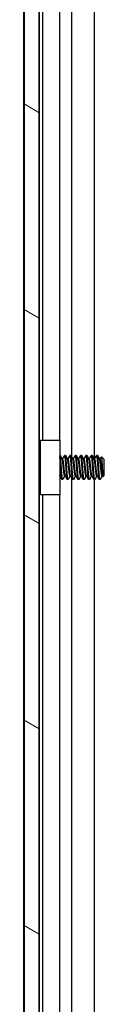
# Model space of a CAD drawing. Header units: millimetres. Extents: x 64 to 1798, y 64 to 1375.
# Tile 45 of 75: x 942 to 952, y 669 to 786. Entities that reach past the tile are written whole.
import ezdxf

# ---------------------------------------------------------------- set-up
doc = ezdxf.new("R2010")
doc.units = ezdxf.units.MM
doc.header["$LTSCALE"] = 6.666667
doc.layers.add('Hatch (ANSI)', color=7, linetype='Continuous', lineweight=18)
doc.layers.add('Visible (ANSI)', color=7, linetype='Continuous', lineweight=25)

msp = doc.modelspace()

# ---------------------------------------------------------------- hatches: boundary and pattern name
at = {"layer": 'Hatch (ANSI)'}
h = msp.add_hatch(dxfattribs=at)
h.set_pattern_fill('ANSI31', color=256, scale=169.333333, angle=105, style=0)
h.set_pattern_definition([(150, (0, 0), (-10.58333, -18.33087), [])])
h.paths.add_polyline_path([(942.4725, 460.1469), (944.2759, 460.1469), (944.2759, 1004.7483), (942.4725, 1004.7483)])

# ---------------------------------------------------------------- linework, layer by layer
at = {"layer": 'Visible (ANSI)'}
for p, q in [((942.4725, 1004.7483), (942.4725, 460.1469)), ((944.2759, 460.1469), (944.2759, 1004.7483)), ((942.4594, 469.5576), (942.4594, 995.3376)), ((944.2884, 908.9393), (944.2884, 733.7581)), ((948.1053, 909.1011), (948.1053, 733.7457)), ((950.812, 908.8252), (950.812, 733.449)), ((944.6694, 906.9976), (944.6694, 735.6976)), ((946.7014, 906.9976), (946.7014, 735.6976)), ((944.4194, 735.6976), (946.7194, 735.6976)), ((944.4194, 729.1976), (944.4194, 735.6976)), ((946.7194, 735.6976), (946.7194, 729.1976)), ((944.4194, 733.6249), (944.2911, 733.7532)), ((946.7587, 733.87), (946.7194, 733.87)), ((947.3937, 733.87), (947.3144, 733.87)), ((948.0287, 733.87), (947.9494, 733.87)), ((948.6637, 733.87), (948.5844, 733.87)), ((949.2987, 733.87), (949.2194, 733.87)), ((949.9337, 733.87), (949.8544, 733.87)), ((950.5687, 733.87), (950.4894, 733.87)), ((951.2037, 733.87), (951.1244, 733.87)), ((951.9975, 733.3938), (951.6744, 733.7168)), ((947.0762, 733.4404), (947.0068, 733.4404)), ((947.7112, 733.4404), (947.6418, 733.4404)), ((948.3462, 733.4404), (948.2768, 733.4404)), ((948.9812, 733.4404), (948.9118, 733.4404)), ((949.6162, 733.4404), (949.5468, 733.4404)), ((950.2512, 733.4404), (950.1818, 733.4404)), ((950.8862, 733.4404), (950.8168, 733.4404)), ((951.5212, 733.4404), (951.4518, 733.4404)), ((951.9975, 731.5015), (951.9975, 733.3938)), ((944.351, 731.2019), (944.2759, 731.1268)), ((944.2884, 731.1393), (944.2884, 555.9581)), ((946.7488, 731.4548), (946.7194, 731.4548)), ((947.3838, 731.4548), (947.3144, 731.4548)), ((948.0188, 731.4548), (947.9494, 731.4548)), ((948.1053, 731.3011), (948.1053, 555.9457)), ((948.6538, 731.4548), (948.5844, 731.4548)), ((949.2888, 731.4548), (949.2194, 731.4548)), ((949.9238, 731.4548), (949.8544, 731.4548)), ((950.5588, 731.4548), (950.4894, 731.4548)), ((951.1938, 731.4548), (951.1244, 731.4548)), ((951.8288, 731.4548), (951.7594, 731.4548)), ((951.9975, 731.5015), (951.8787, 731.3827)), ((947.0762, 731.0252), (946.9969, 731.0252)), ((947.7112, 731.0252), (947.6319, 731.0252)), ((948.3462, 731.0252), (948.2669, 731.0252)), ((948.9812, 731.0252), (948.9019, 731.0252)), ((949.6162, 731.0252), (949.5369, 731.0252)), ((950.2512, 731.0252), (950.1719, 731.0252)), ((950.8862, 731.0252), (950.8069, 731.0252)), ((950.812, 731.0252), (950.812, 555.649)), ((951.5212, 731.0252), (951.4419, 731.0252)), ((946.7194, 729.1976), (944.4194, 729.1976)), ((944.6694, 729.1976), (944.6694, 557.8976)), ((946.7014, 729.1976), (946.7014, 557.8976))]:
    msp.add_line(p, q, dxfattribs=at)
msp.add_ellipse((946.816, 732.4476), major_axis=(0, -0.343), ratio=0.10685664, start_param=0.4127074, end_param=2.72888525, dxfattribs=at)
for points in [[(944.2759, 733.7804), (944.2868, 733.761), (944.2976, 733.7416), (944.3085, 733.7222)], [(946.7727, 733.8576), (946.8537, 733.7127), (946.9349, 733.5678), (947.0165, 733.4232)], [(947.0663, 733.4404), (947.1446, 733.5793), (947.2226, 733.7184), (947.3004, 733.8576)], [(947.4077, 733.8576), (947.4887, 733.7127), (947.5699, 733.5678), (947.6515, 733.4232)], [(947.7013, 733.4404), (947.7796, 733.5793), (947.8576, 733.7184), (947.9354, 733.8576)], [(948.0427, 733.8576), (948.1237, 733.7127), (948.2049, 733.5678), (948.2865, 733.4232)], [(948.3363, 733.4404), (948.4146, 733.5793), (948.4926, 733.7184), (948.5704, 733.8576)], [(948.6777, 733.8576), (948.7587, 733.7127), (948.8399, 733.5678), (948.9215, 733.4232)], [(948.9713, 733.4404), (949.0496, 733.5793), (949.1276, 733.7184), (949.2054, 733.8576)], [(949.3127, 733.8576), (949.3937, 733.7127), (949.4749, 733.5678), (949.5565, 733.4232)], [(949.6063, 733.4404), (949.6846, 733.5793), (949.7626, 733.7184), (949.8404, 733.8576)], [(949.9477, 733.8576), (950.0287, 733.7127), (950.1099, 733.5678), (950.1915, 733.4232)], [(950.2413, 733.4404), (950.3196, 733.5793), (950.3976, 733.7184), (950.4754, 733.8576)], [(950.5827, 733.8576), (950.6637, 733.7127), (950.7449, 733.5678), (950.8265, 733.4232)], [(950.8763, 733.4404), (950.9546, 733.5793), (951.0326, 733.7184), (951.1104, 733.8576)], [(951.2177, 733.8576), (951.2987, 733.7127), (951.3799, 733.5678), (951.4615, 733.4232)], [(951.5113, 733.4404), (951.5625, 733.5312), (951.6135, 733.6221), (951.6645, 733.713)], [(944.4194, 731.0797), (944.3949, 731.1234), (944.3704, 731.1671), (944.3459, 731.2109)], [(946.9829, 731.0376), (946.9019, 731.1826), (946.8207, 731.3274), (946.7391, 731.4721)], [(947.3243, 731.4548), (947.246, 731.3159), (947.168, 731.1768), (947.0902, 731.0376)], [(947.6179, 731.0376), (947.5369, 731.1826), (947.4557, 731.3274), (947.3741, 731.4721)], [(947.9593, 731.4548), (947.881, 731.3159), (947.803, 731.1768), (947.7252, 731.0376)], [(948.2529, 731.0376), (948.1719, 731.1826), (948.0907, 731.3274), (948.0091, 731.4721)], [(948.5943, 731.4548), (948.516, 731.3159), (948.438, 731.1768), (948.3602, 731.0376)], [(948.8879, 731.0376), (948.8069, 731.1826), (948.7257, 731.3274), (948.6441, 731.4721)], [(949.2293, 731.4548), (949.151, 731.3159), (949.073, 731.1768), (948.9952, 731.0376)], [(949.5229, 731.0376), (949.4419, 731.1826), (949.3607, 731.3274), (949.2791, 731.4721)], [(949.8643, 731.4548), (949.786, 731.3159), (949.708, 731.1768), (949.6302, 731.0376)], [(950.1579, 731.0376), (950.0769, 731.1826), (949.9957, 731.3274), (949.9141, 731.4721)], [(950.4993, 731.4548), (950.421, 731.3159), (950.343, 731.1768), (950.2652, 731.0376)], [(950.7929, 731.0376), (950.7119, 731.1826), (950.6307, 731.3274), (950.5491, 731.4721)], [(951.1343, 731.4548), (951.056, 731.3159), (950.978, 731.1768), (950.9002, 731.0376)], [(951.4279, 731.0376), (951.3469, 731.1826), (951.2657, 731.3274), (951.1841, 731.4721)], [(951.7693, 731.4548), (951.697, 731.3267), (951.6251, 731.1983), (951.5533, 731.0699)], [(951.867, 731.387), (951.851, 731.4154), (951.8351, 731.4437), (951.8191, 731.4721)], [(951.5533, 731.0699), (951.5426, 731.0508), (951.5319, 731.0358), (951.5212, 731.0252)]]:
    msp.add_open_spline(points, degree=3, dxfattribs=at)
for points, weights in [([(944.3775, 732.4476), (944.3273, 733.2261), (944.2759, 733.6457)], [1, 0.872099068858, 0.988403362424]), ([(944.2981, 732.4476), (944.2876, 732.6115), (944.2759, 732.771)], [1, 0.97005869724, 0.95350025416]), ([(944.4194, 731.8685), (944.397, 732.1449), (944.3775, 732.4476)], [0.935553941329, 0.946059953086, 1]), ([(946.7391, 731.4721), (946.729, 731.49), (946.7194, 731.526)], [0.941196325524, 0.949861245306, 0.967700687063])]:
    msp.add_rational_spline(points, weights, degree=2, dxfattribs=at)
for points, knots in [([(944.4194, 733.3856), (944.3892, 733.5074), (944.3658, 733.5872), (944.3339, 733.6713), (944.3212, 733.6995), (944.3085, 733.7222)], [-0.0742172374, -0.0742172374, -0.0742172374, -0.0742172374, -0.0413165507, -0.0413165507, -0.0196607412, -0.0196607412, -0.0196607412, -0.0196607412]), ([(951.6645, 733.713), (951.6663, 733.7163), (951.6682, 733.7182), (951.6789, 733.7204), (951.6878, 733.6897), (951.7031, 733.5802), (951.7107, 733.5), (951.7288, 733.259), (951.7371, 733.1355), (951.7508, 732.9156), (951.756, 732.8277), (951.7677, 732.6207), (951.7729, 732.5207), (951.7766, 732.4476)], [-0.15822158, -0.15822158, -0.15822158, -0.15822158, -0.148477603, -0.148477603, -0.102508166, -0.102508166, -0.066538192, -0.066538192, -0.038974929, -0.038974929, -0.021985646, -0.021985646, -0.000001, -0.000001, -0.000001, -0.000001]), ([(946.7194, 732.9977), (946.7338, 732.9788), (946.7471, 732.9592), (946.7754, 732.9115), (946.7896, 732.8827), (946.8136, 732.8231), (946.8233, 732.7921), (946.8307, 732.7618)], [0.0124956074, 0.0124956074, 0.0124956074, 0.0124956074, 0.0195994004, 0.0195994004, 0.029259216, 0.029259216, 0.0392505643, 0.0392505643, 0.0392505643, 0.0392505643]), ([(951.7766, 732.4476), (951.7812, 732.3572), (951.7865, 732.258), (951.7985, 732.0577), (951.8041, 731.9724), (951.8183, 731.7734), (951.8269, 731.6692), (951.8417, 731.5177), (951.8492, 731.4459), (951.8657, 731.3845), (951.8722, 731.3761), (951.8787, 731.3827)], [-0.235586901, -0.235586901, -0.235586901, -0.235586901, -0.203660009, -0.203660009, -0.177946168, -0.177946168, -0.13906218, -0.13906218, -0.107080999, -0.107080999, -0.087730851, -0.087730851, -0.087730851, -0.087730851]), ([(944.2759, 732.0012), (944.2789, 731.946), (944.282, 731.8923), (944.294, 731.6927), (944.303, 731.5635), (944.3177, 731.3851), (944.3246, 731.3047), (944.3377, 731.2328), (944.3418, 731.2182), (944.3459, 731.2109)], [-0.196810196, -0.196810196, -0.196810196, -0.196810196, -0.170743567, -0.170743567, -0.096248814, -0.096248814, -0.041982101, -0.041982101, -0.018759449, -0.018759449, -0.018759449, -0.018759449]), ([(946.8307, 732.1334), (946.8202, 732.0903), (946.8048, 732.0455), (946.7665, 731.9663), (946.7446, 731.9305), (946.7194, 731.8975)], [0, 0, 0, 0, 0.0142453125, 0.0142453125, 0.0267228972, 0.0267228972, 0.0267228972, 0.0267228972])]:
    msp.add_open_spline(points, degree=3, knots=knots, dxfattribs=at)
for points, weights, knots in [([(946.8119, 732.8257), (946.7699, 733.3879), (946.7323, 733.6794), (946.7261, 733.7278), (946.7194, 733.7644)], [0.948293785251, 0.901018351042, 1, 0.982109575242, 0.968997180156], [0.56522073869, 0.56522073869, 0.56522073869, 0.57291666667, 0.57291666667, 0.57430766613, 0.57430766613, 0.57430766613]), ([(946.9175, 732.4476), (946.8646, 733.2688), (946.8117, 733.6794), (946.7871, 733.87), (946.7587, 733.87)], [1, 0.866025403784, 1, 0.933012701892, 0.933012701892], [0.5, 0.5, 0.5, 0.5104166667, 0.5104166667, 0.515625, 0.515625, 0.515625]), ([(947.4731, 732.4476), (947.4202, 733.2688), (947.3673, 733.6794), (947.3361, 733.9214), (947.3004, 733.8576)], [1, 0.866025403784, 1, 0.916453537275, 0.937106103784], [0.5, 0.5, 0.5, 0.5104166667, 0.5104166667, 0.5169124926, 0.5169124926, 0.5169124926]), ([(947.5525, 732.4476), (947.4996, 733.2688), (947.4467, 733.6794), (947.4221, 733.87), (947.3937, 733.87)], [1, 0.866025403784, 1, 0.933012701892, 0.933012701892], [0.4375, 0.4375, 0.4375, 0.4479166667, 0.4479166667, 0.453125, 0.453125, 0.453125]), ([(948.1081, 732.4476), (948.0552, 733.2688), (948.0023, 733.6794), (947.9711, 733.9214), (947.9354, 733.8576)], [1, 0.866025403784, 1, 0.916453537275, 0.937106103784], [0.4375, 0.4375, 0.4375, 0.4479166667, 0.4479166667, 0.4544124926, 0.4544124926, 0.4544124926]), ([(948.1875, 732.4476), (948.1346, 733.2688), (948.0817, 733.6794), (948.0571, 733.87), (948.0287, 733.87)], [1, 0.866025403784, 1, 0.933012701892, 0.933012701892], [0.375, 0.375, 0.375, 0.3854166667, 0.3854166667, 0.390625, 0.390625, 0.390625]), ([(948.7431, 732.4476), (948.6902, 733.2688), (948.6373, 733.6794), (948.6061, 733.9214), (948.5704, 733.8576)], [1, 0.866025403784, 1, 0.916453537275, 0.937106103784], [0.375, 0.375, 0.375, 0.3854166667, 0.3854166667, 0.3919124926, 0.3919124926, 0.3919124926]), ([(948.8225, 732.4476), (948.7696, 733.2688), (948.7167, 733.6794), (948.6921, 733.87), (948.6637, 733.87)], [1, 0.866025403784, 1, 0.933012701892, 0.933012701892], [0.3125, 0.3125, 0.3125, 0.3229166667, 0.3229166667, 0.328125, 0.328125, 0.328125]), ([(949.3781, 732.4476), (949.3252, 733.2688), (949.2723, 733.6794), (949.2411, 733.9214), (949.2054, 733.8576)], [1, 0.866025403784, 1, 0.916453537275, 0.937106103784], [0.3125, 0.3125, 0.3125, 0.3229166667, 0.3229166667, 0.3294124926, 0.3294124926, 0.3294124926]), ([(949.4575, 732.4476), (949.4046, 733.2688), (949.3517, 733.6794), (949.3271, 733.87), (949.2987, 733.87)], [1, 0.866025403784, 1, 0.933012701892, 0.933012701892], [0.25, 0.25, 0.25, 0.2604166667, 0.2604166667, 0.265625, 0.265625, 0.265625]), ([(950.0131, 732.4476), (949.9602, 733.2688), (949.9073, 733.6794), (949.8761, 733.9214), (949.8404, 733.8576)], [1, 0.866025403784, 1, 0.916453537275, 0.937106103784], [0.25, 0.25, 0.25, 0.2604166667, 0.2604166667, 0.2669124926, 0.2669124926, 0.2669124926]), ([(950.0925, 732.4476), (950.0396, 733.2688), (949.9867, 733.6794), (949.9621, 733.87), (949.9337, 733.87)], [1, 0.866025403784, 1, 0.933012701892, 0.933012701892], [0.1875, 0.1875, 0.1875, 0.1979166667, 0.1979166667, 0.203125, 0.203125, 0.203125]), ([(950.6481, 732.4476), (950.5952, 733.2688), (950.5423, 733.6794), (950.5111, 733.9214), (950.4754, 733.8576)], [1, 0.866025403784, 1, 0.916453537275, 0.937106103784], [0.1875, 0.1875, 0.1875, 0.1979166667, 0.1979166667, 0.2044124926, 0.2044124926, 0.2044124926]), ([(950.7275, 732.4476), (950.6746, 733.2688), (950.6217, 733.6794), (950.5971, 733.87), (950.5687, 733.87)], [1, 0.866025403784, 1, 0.933012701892, 0.933012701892], [0.125, 0.125, 0.125, 0.1354166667, 0.1354166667, 0.140625, 0.140625, 0.140625]), ([(951.2831, 732.4476), (951.2302, 733.2688), (951.1773, 733.6794), (951.1461, 733.9214), (951.1104, 733.8576)], [1, 0.866025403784, 1, 0.916453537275, 0.937106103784], [0.125, 0.125, 0.125, 0.1354166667, 0.1354166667, 0.1419124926, 0.1419124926, 0.1419124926]), ([(951.3625, 732.4476), (951.3096, 733.2688), (951.2567, 733.6794), (951.2321, 733.87), (951.2037, 733.87)], [1, 0.866025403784, 1, 0.933012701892, 0.933012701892], [0.0625, 0.0625, 0.0625, 0.0729166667, 0.0729166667, 0.078125, 0.078125, 0.078125]), ([(944.4194, 731.1174), (944.4114, 731.1582), (944.404, 731.2158), (944.351, 731.6264), (944.2981, 732.4476)], [0.964249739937, 0.978756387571, 1, 0.866025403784, 1], [0.80043162, 0.80043162, 0.80043162, 0.8020833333, 0.8020833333, 0.8125, 0.8125, 0.8125]), ([(947.0902, 731.0376), (947.0545, 730.9738), (947.0233, 731.2158), (946.9704, 731.6264), (946.9175, 732.4476)], [0.937106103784, 0.916453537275, 1, 0.866025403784, 1], [0.4830875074, 0.4830875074, 0.4830875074, 0.4895833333, 0.4895833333, 0.5, 0.5, 0.5]), ([(947.3144, 731.4548), (947.286, 731.4548), (947.2615, 731.5878), (947.2085, 731.8744), (947.1556, 732.4476), (947.1027, 733.0208), (947.0498, 733.3074), (947.0342, 733.3918), (947.0165, 733.4232)], [0.933012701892, 0.933012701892, 1, 0.866025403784, 1, 0.866025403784, 1, 0.956426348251, 0.941196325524], [0.484375, 0.484375, 0.484375, 0.4895833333, 0.4895833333, 0.5, 0.5, 0.5104166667, 0.5104166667, 0.5138045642, 0.5138045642, 0.5138045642]), ([(947.3741, 731.4721), (947.3564, 731.5034), (947.3408, 731.5878), (947.2879, 731.8744), (947.235, 732.4476), (947.1821, 733.0208), (947.1292, 733.3074), (947.1046, 733.4404), (947.0762, 733.4404)], [0.941196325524, 0.956426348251, 1, 0.866025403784, 1, 0.866025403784, 1, 0.933012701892, 0.933012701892], [0.4861954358, 0.4861954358, 0.4861954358, 0.4895833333, 0.4895833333, 0.5, 0.5, 0.5104166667, 0.5104166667, 0.515625, 0.515625, 0.515625]), ([(947.6319, 731.0252), (947.6035, 731.0252), (947.579, 731.2158), (947.526, 731.6264), (947.4731, 732.4476)], [0.933012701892, 0.933012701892, 1, 0.866025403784, 1], [0.484375, 0.484375, 0.484375, 0.4895833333, 0.4895833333, 0.5, 0.5, 0.5]), ([(947.7252, 731.0376), (947.6895, 730.9738), (947.6583, 731.2158), (947.6054, 731.6264), (947.5525, 732.4476)], [0.937106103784, 0.916453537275, 1, 0.866025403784, 1], [0.4205875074, 0.4205875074, 0.4205875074, 0.4270833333, 0.4270833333, 0.4375, 0.4375, 0.4375]), ([(947.9494, 731.4548), (947.921, 731.4548), (947.8965, 731.5878), (947.8435, 731.8744), (947.7906, 732.4476), (947.7377, 733.0208), (947.6848, 733.3074), (947.6692, 733.3918), (947.6515, 733.4232)], [0.933012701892, 0.933012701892, 1, 0.866025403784, 1, 0.866025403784, 1, 0.956426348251, 0.941196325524], [0.421875, 0.421875, 0.421875, 0.4270833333, 0.4270833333, 0.4375, 0.4375, 0.4479166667, 0.4479166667, 0.4513045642, 0.4513045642, 0.4513045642]), ([(948.0091, 731.4721), (947.9914, 731.5034), (947.9758, 731.5878), (947.9229, 731.8744), (947.87, 732.4476), (947.8171, 733.0208), (947.7642, 733.3074), (947.7396, 733.4404), (947.7112, 733.4404)], [0.941196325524, 0.956426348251, 1, 0.866025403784, 1, 0.866025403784, 1, 0.933012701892, 0.933012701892], [0.4236954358, 0.4236954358, 0.4236954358, 0.4270833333, 0.4270833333, 0.4375, 0.4375, 0.4479166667, 0.4479166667, 0.453125, 0.453125, 0.453125]), ([(948.2669, 731.0252), (948.2385, 731.0252), (948.214, 731.2158), (948.161, 731.6264), (948.1081, 732.4476)], [0.933012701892, 0.933012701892, 1, 0.866025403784, 1], [0.421875, 0.421875, 0.421875, 0.4270833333, 0.4270833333, 0.4375, 0.4375, 0.4375]), ([(948.3602, 731.0376), (948.3245, 730.9738), (948.2933, 731.2158), (948.2404, 731.6264), (948.1875, 732.4476)], [0.937106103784, 0.916453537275, 1, 0.866025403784, 1], [0.3580875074, 0.3580875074, 0.3580875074, 0.3645833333, 0.3645833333, 0.375, 0.375, 0.375]), ([(948.5844, 731.4548), (948.556, 731.4548), (948.5315, 731.5878), (948.4785, 731.8744), (948.4256, 732.4476), (948.3727, 733.0208), (948.3198, 733.3074), (948.3042, 733.3918), (948.2865, 733.4232)], [0.933012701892, 0.933012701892, 1, 0.866025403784, 1, 0.866025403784, 1, 0.956426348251, 0.941196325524], [0.359375, 0.359375, 0.359375, 0.3645833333, 0.3645833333, 0.375, 0.375, 0.3854166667, 0.3854166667, 0.3888045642, 0.3888045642, 0.3888045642]), ([(948.6441, 731.4721), (948.6264, 731.5034), (948.6108, 731.5878), (948.5579, 731.8744), (948.505, 732.4476), (948.4521, 733.0208), (948.3992, 733.3074), (948.3746, 733.4404), (948.3462, 733.4404)], [0.941196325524, 0.956426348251, 1, 0.866025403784, 1, 0.866025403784, 1, 0.933012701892, 0.933012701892], [0.3611954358, 0.3611954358, 0.3611954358, 0.3645833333, 0.3645833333, 0.375, 0.375, 0.3854166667, 0.3854166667, 0.390625, 0.390625, 0.390625]), ([(948.9019, 731.0252), (948.8735, 731.0252), (948.849, 731.2158), (948.796, 731.6264), (948.7431, 732.4476)], [0.933012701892, 0.933012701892, 1, 0.866025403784, 1], [0.359375, 0.359375, 0.359375, 0.3645833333, 0.3645833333, 0.375, 0.375, 0.375]), ([(948.9952, 731.0376), (948.9595, 730.9738), (948.9283, 731.2158), (948.8754, 731.6264), (948.8225, 732.4476)], [0.937106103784, 0.916453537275, 1, 0.866025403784, 1], [0.2955875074, 0.2955875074, 0.2955875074, 0.3020833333, 0.3020833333, 0.3125, 0.3125, 0.3125]), ([(949.2194, 731.4548), (949.191, 731.4548), (949.1665, 731.5878), (949.1135, 731.8744), (949.0606, 732.4476), (949.0077, 733.0208), (948.9548, 733.3074), (948.9392, 733.3918), (948.9215, 733.4232)], [0.933012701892, 0.933012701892, 1, 0.866025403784, 1, 0.866025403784, 1, 0.956426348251, 0.941196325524], [0.296875, 0.296875, 0.296875, 0.3020833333, 0.3020833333, 0.3125, 0.3125, 0.3229166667, 0.3229166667, 0.3263045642, 0.3263045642, 0.3263045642]), ([(949.2791, 731.4721), (949.2614, 731.5034), (949.2458, 731.5878), (949.1929, 731.8744), (949.14, 732.4476), (949.0871, 733.0208), (949.0342, 733.3074), (949.0096, 733.4404), (948.9812, 733.4404)], [0.941196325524, 0.956426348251, 1, 0.866025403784, 1, 0.866025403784, 1, 0.933012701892, 0.933012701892], [0.2986954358, 0.2986954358, 0.2986954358, 0.3020833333, 0.3020833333, 0.3125, 0.3125, 0.3229166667, 0.3229166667, 0.328125, 0.328125, 0.328125]), ([(949.5369, 731.0252), (949.5085, 731.0252), (949.484, 731.2158), (949.431, 731.6264), (949.3781, 732.4476)], [0.933012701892, 0.933012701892, 1, 0.866025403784, 1], [0.296875, 0.296875, 0.296875, 0.3020833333, 0.3020833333, 0.3125, 0.3125, 0.3125]), ([(949.6302, 731.0376), (949.5945, 730.9738), (949.5633, 731.2158), (949.5104, 731.6264), (949.4575, 732.4476)], [0.937106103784, 0.916453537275, 1, 0.866025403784, 1], [0.2330875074, 0.2330875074, 0.2330875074, 0.2395833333, 0.2395833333, 0.25, 0.25, 0.25]), ([(949.8544, 731.4548), (949.826, 731.4548), (949.8015, 731.5878), (949.7485, 731.8744), (949.6956, 732.4476), (949.6427, 733.0208), (949.5898, 733.3074), (949.5742, 733.3918), (949.5565, 733.4232)], [0.933012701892, 0.933012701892, 1, 0.866025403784, 1, 0.866025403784, 1, 0.956426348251, 0.941196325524], [0.234375, 0.234375, 0.234375, 0.2395833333, 0.2395833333, 0.25, 0.25, 0.2604166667, 0.2604166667, 0.2638045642, 0.2638045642, 0.2638045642]), ([(949.9141, 731.4721), (949.8964, 731.5034), (949.8808, 731.5878), (949.8279, 731.8744), (949.775, 732.4476), (949.7221, 733.0208), (949.6692, 733.3074), (949.6446, 733.4404), (949.6162, 733.4404)], [0.941196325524, 0.956426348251, 1, 0.866025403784, 1, 0.866025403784, 1, 0.933012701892, 0.933012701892], [0.2361954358, 0.2361954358, 0.2361954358, 0.2395833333, 0.2395833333, 0.25, 0.25, 0.2604166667, 0.2604166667, 0.265625, 0.265625, 0.265625]), ([(950.1719, 731.0252), (950.1435, 731.0252), (950.119, 731.2158), (950.066, 731.6264), (950.0131, 732.4476)], [0.933012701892, 0.933012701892, 1, 0.866025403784, 1], [0.234375, 0.234375, 0.234375, 0.2395833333, 0.2395833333, 0.25, 0.25, 0.25]), ([(950.2652, 731.0376), (950.2295, 730.9738), (950.1983, 731.2158), (950.1454, 731.6264), (950.0925, 732.4476)], [0.937106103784, 0.916453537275, 1, 0.866025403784, 1], [0.1705875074, 0.1705875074, 0.1705875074, 0.1770833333, 0.1770833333, 0.1875, 0.1875, 0.1875]), ([(950.4894, 731.4548), (950.461, 731.4548), (950.4365, 731.5878), (950.3835, 731.8744), (950.3306, 732.4476), (950.2777, 733.0208), (950.2248, 733.3074), (950.2092, 733.3918), (950.1915, 733.4232)], [0.933012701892, 0.933012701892, 1, 0.866025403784, 1, 0.866025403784, 1, 0.956426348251, 0.941196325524], [0.171875, 0.171875, 0.171875, 0.1770833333, 0.1770833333, 0.1875, 0.1875, 0.1979166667, 0.1979166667, 0.2013045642, 0.2013045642, 0.2013045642]), ([(950.5491, 731.4721), (950.5314, 731.5034), (950.5158, 731.5878), (950.4629, 731.8744), (950.41, 732.4476), (950.3571, 733.0208), (950.3042, 733.3074), (950.2796, 733.4404), (950.2512, 733.4404)], [0.941196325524, 0.956426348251, 1, 0.866025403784, 1, 0.866025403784, 1, 0.933012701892, 0.933012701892], [0.1736954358, 0.1736954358, 0.1736954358, 0.1770833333, 0.1770833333, 0.1875, 0.1875, 0.1979166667, 0.1979166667, 0.203125, 0.203125, 0.203125]), ([(950.8069, 731.0252), (950.7785, 731.0252), (950.754, 731.2158), (950.701, 731.6264), (950.6481, 732.4476)], [0.933012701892, 0.933012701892, 1, 0.866025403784, 1], [0.171875, 0.171875, 0.171875, 0.1770833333, 0.1770833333, 0.1875, 0.1875, 0.1875]), ([(950.9002, 731.0376), (950.8645, 730.9738), (950.8333, 731.2158), (950.7804, 731.6264), (950.7275, 732.4476)], [0.937106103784, 0.916453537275, 1, 0.866025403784, 1], [0.1080875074, 0.1080875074, 0.1080875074, 0.1145833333, 0.1145833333, 0.125, 0.125, 0.125]), ([(951.1244, 731.4548), (951.096, 731.4548), (951.0715, 731.5878), (951.0185, 731.8744), (950.9656, 732.4476), (950.9127, 733.0208), (950.8598, 733.3074), (950.8442, 733.3918), (950.8265, 733.4232)], [0.933012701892, 0.933012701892, 1, 0.866025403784, 1, 0.866025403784, 1, 0.956426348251, 0.941196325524], [0.109375, 0.109375, 0.109375, 0.1145833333, 0.1145833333, 0.125, 0.125, 0.1354166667, 0.1354166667, 0.1388045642, 0.1388045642, 0.1388045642]), ([(951.1841, 731.4721), (951.1664, 731.5034), (951.1508, 731.5878), (951.0979, 731.8744), (951.045, 732.4476), (950.9921, 733.0208), (950.9392, 733.3074), (950.9146, 733.4404), (950.8862, 733.4404)], [0.941196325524, 0.956426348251, 1, 0.866025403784, 1, 0.866025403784, 1, 0.933012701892, 0.933012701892], [0.1111954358, 0.1111954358, 0.1111954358, 0.1145833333, 0.1145833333, 0.125, 0.125, 0.1354166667, 0.1354166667, 0.140625, 0.140625, 0.140625]), ([(951.4419, 731.0252), (951.4135, 731.0252), (951.389, 731.2158), (951.336, 731.6264), (951.2831, 732.4476)], [0.933012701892, 0.933012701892, 1, 0.866025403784, 1], [0.109375, 0.109375, 0.109375, 0.1145833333, 0.1145833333, 0.125, 0.125, 0.125]), ([(951.5212, 731.0252), (951.4929, 731.0252), (951.4683, 731.2158), (951.4154, 731.6264), (951.3625, 732.4476)], [0.933012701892, 0.933012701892, 1, 0.866025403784, 1], [0.046875, 0.046875, 0.046875, 0.0520833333, 0.0520833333, 0.0625, 0.0625, 0.0625]), ([(951.7594, 731.4548), (951.731, 731.4548), (951.7065, 731.5878), (951.6535, 731.8744), (951.6006, 732.4476), (951.5477, 733.0208), (951.4948, 733.3074), (951.4792, 733.3918), (951.4615, 733.4232)], [0.933012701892, 0.933012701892, 1, 0.866025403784, 1, 0.866025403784, 1, 0.956426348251, 0.941196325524], [0.046875, 0.046875, 0.046875, 0.0520833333, 0.0520833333, 0.0625, 0.0625, 0.0729166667, 0.0729166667, 0.0763045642, 0.0763045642, 0.0763045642]), ([(951.8191, 731.4721), (951.8014, 731.5034), (951.7858, 731.5878), (951.7329, 731.8744), (951.68, 732.4476), (951.6271, 733.0208), (951.5742, 733.3074), (951.5496, 733.4404), (951.5212, 733.4404)], [0.941196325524, 0.956426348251, 1, 0.866025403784, 1, 0.866025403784, 1, 0.933012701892, 0.933012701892], [0.0486954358, 0.0486954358, 0.0486954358, 0.0520833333, 0.0520833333, 0.0625, 0.0625, 0.0729166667, 0.0729166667, 0.078125, 0.078125, 0.078125]), ([(946.9969, 731.0252), (946.9685, 731.0252), (946.944, 731.2158), (946.8976, 731.5754), (946.8486, 732.2901)], [0.933012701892, 0.933012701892, 1, 0.88068999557, 0.973881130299], [0.546875, 0.546875, 0.546875, 0.5520833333, 0.5520833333, 0.5613598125, 0.5613598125, 0.5613598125])]:
    msp.add_rational_spline(points, weights, degree=2, knots=knots, dxfattribs=at)

doc.saveas('drawing.dxf')
